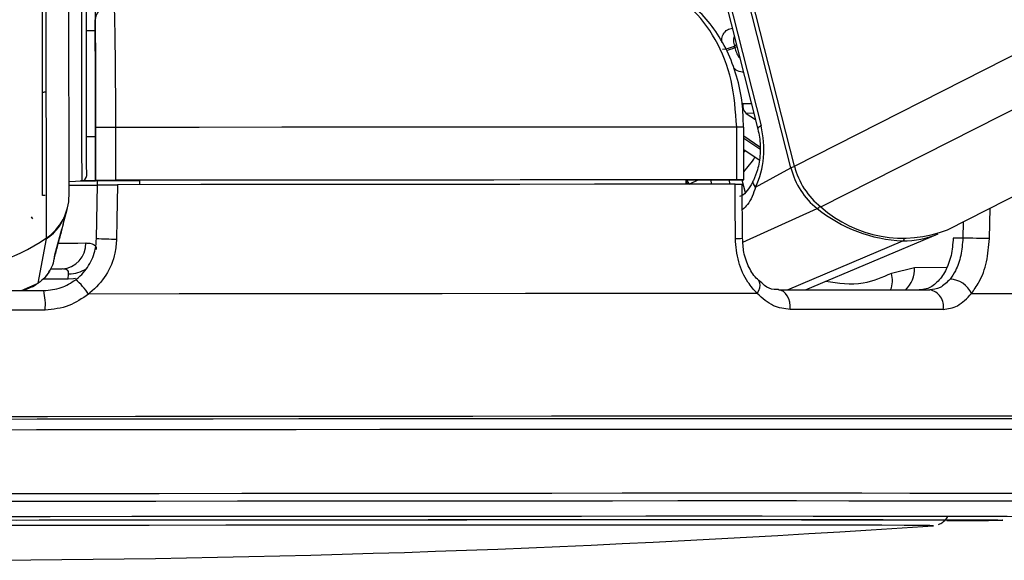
# Paper-space layout 'In-Ground Anchor' of a CAD drawing. Header units: millimetres. Extents: x 1591 to 17407, y 414 to 16227.
# Tile 61 of 67: x 14849 to 14961, y 5693 to 5755. Entities that reach past the tile are written whole.
import ezdxf

# ---------------------------------------------------------------- set-up
doc = ezdxf.new("R2010")
doc.units = ezdxf.units.MM

psp = doc.layouts.new('In-Ground Anchor')

# ---------------------------------------------------------------- linework, layer by layer
at = {"color": 8, "linetype": 'Continuous', "lineweight": 25, "ltscale": 2}
for p, q in [((14937.28, 5737.98), (15257.2, 5900.55)), ((14940.28, 5733.35), (15269.32, 5900.55)), ((14852.41, 5729.83), (14852.22, 5876.08)), ((14930.7, 5751.73), (14930.46, 5751.61)), ((14930.5, 5751.44), (14930.74, 5751.56)), ((14931.42, 5745.07), (14932.38, 5745.1)), ((14932.67, 5744), (14931.81, 5743.96)), ((14931.81, 5743.96), (14932.85, 5743.27)), ((14933.35, 5740.14), (14931.52, 5741.37)), ((14931.52, 5741.16), (14933.36, 5739.94)), ((14931.52, 5739.53), (14931.67, 5739.75)), ((14927.75, 5736.41), (14927.88, 5735.92)), ((14930, 5735.92), (14929.88, 5736.42)), ((14931.3, 5736.42), (14931.67, 5734.97)), ((14959.4, 5729.75), (14959.47, 5733.21)), ((14931.44, 5729.33), (14939.86, 5733.16)), ((14956.43, 5731.66), (14956.39, 5729.81)), ((14936.48, 5723.92), (14949.57, 5729.5)), ((14954.54, 5726.46), (14950.91, 5726.45)), ((14849.58, 5723.85), (14851.48, 5724.69)), ((14850.81, 5724.33), (14851.48, 5724.69)), ((14854.86, 5725.16), (14852.06, 5725.16)), ((14941.7, 5709.6), (14940.93, 5709.6)), ((14942.9, 5709.6), (14941.7, 5709.6)), ((14960.92, 5697.81), (14960.88, 5697.8)), ((14953.04, 5697.17), (14953.04, 5697.17))]:
    psp.add_line(p, q, dxfattribs=at)
at = {"color": 7, "linetype": 'Continuous', "lineweight": 25, "ltscale": 2}
for p, q in [((14954.65, 5730.76), (15288.79, 5900.55)), ((14854.98, 5734.65), (14854.77, 5891.24)), ((14851.98, 5734.66), (14851.79, 5874.4)), ((14936.88, 5737.77), (14928.67, 5770.1)), ((14937.28, 5737.98), (14929.07, 5770.31)), ((14927.87, 5762.89), (14933.13, 5742.19)), ((14928.23, 5763.25), (14933.49, 5742.55)), ((14857.95, 5756.9), (14857.95, 5753.34)), ((14857.95, 5753.34), (14856.95, 5753.34)), ((14857.95, 5753.34), (14857.95, 5753.34)), ((14857.96, 5747.45), (14857.98, 5736.35)), ((14857.98, 5736.36), (14857.97, 5742.36)), ((14860.24, 5742.37), (14860.25, 5736.37)), ((14930.74, 5736.42), (14930.73, 5742.42)), ((14931.53, 5736.42), (14931.52, 5742.42)), ((14856.97, 5741.34), (14857.97, 5741.34)), ((14857.98, 5736.33), (14857.97, 5741.34)), ((14857.97, 5741.34), (14857.98, 5736.32)), ((14931.52, 5739.85), (14933.27, 5738.68)), ((14932.87, 5735.61), (14936.88, 5737.77)), ((14854.98, 5736.23), (14856.41, 5736.31)), ((14857.98, 5736.36), (14857.98, 5736.35)), ((14857.98, 5736.35), (14862.98, 5736.35)), ((14857.98, 5736.33), (14857.98, 5736.32)), ((14858.19, 5736.33), (14857.98, 5736.33)), ((14858.09, 5729.76), (14858.19, 5735.86)), ((14858.19, 5735.85), (14858.19, 5736.35)), ((14862.98, 5736.36), (14862.98, 5736.35)), ((14862.98, 5736.36), (14862.98, 5735.87)), ((14862.98, 5736.35), (14862.98, 5735.87)), ((14924.95, 5736.41), (14924.94, 5735.92)), ((14924.95, 5736.4), (14930.94, 5736.42)), ((14931.38, 5729.79), (14931.36, 5735.92)), ((14854.32, 5731.38), (14854.76, 5733.06)), ((14854.32, 5731.38), (14854.13, 5730.7)), ((14853.37, 5727.9), (14854.16, 5730.81)), ((14938.54, 5723.92), (14953.6, 5730.29)), ((14851.48, 5724.69), (14852.4, 5729.72)), ((14956.39, 5729.81), (14955.29, 5729.81)), ((14853.24, 5727.23), (14853.34, 5727.61)), ((14853.32, 5727.72), (14853.38, 5727.89)), ((14853.4, 5727.96), (14853.42, 5728.01)), ((14852.96, 5726.31), (14854.18, 5726.31)), ((14854.86, 5725.16), (14854.93, 5725.75)), ((14950.91, 5726.45), (14948.28, 5725.81)), ((14849.81, 5723.85), (14850.82, 5724.31)), ((14850.84, 5724.26), (14851.22, 5724.55)), ((14953.02, 5697.16), (14953.04, 5697.17))]:
    psp.add_line(p, q, dxfattribs=at)
at = {"color": 8, "linetype": 'Continuous', "lineweight": 25, "ltscale": 2, "flags": 128}
for points in [[(14856.38, 5758.36), (14856.38, 5758.35), (14856.38, 5757.82), (14856.38, 5756.57), (14856.38, 5754.7), (14856.39, 5752.32), (14856.39, 5749.61)], [(14856.39, 5749.61), (14856.39, 5746.74), (14856.4, 5743.91), (14856.4, 5741.31), (14856.4, 5739.12), (14856.41, 5737.5), (14856.41, 5736.54), (14856.41, 5736.31)], [(14933.49, 5742.55), (14933.33, 5742.45), (14933.21, 5742.36), (14933.14, 5742.27), (14933.12, 5742.2), (14933.13, 5742.18)], [(14932.87, 5735.61), (14932.73, 5735.79), (14932.64, 5735.96), (14932.59, 5736.13), (14932.6, 5736.27), (14932.62, 5736.35)], [(14852.28, 5734.64), (14852.12, 5734.65), (14851.98, 5734.66)], [(14850.87, 5731.99), (14850.78, 5732.12), (14850.7, 5732.24)], [(14852.37, 5729.8), (14852.39, 5729.75), (14852.4, 5729.72)], [(14853.79, 5729.25), (14854.89, 5729.25), (14855.99, 5729.25), (14856.88, 5729.26)], [(14855.69, 5725.21), (14855.47, 5725.18), (14854.86, 5725.16)], [(14933.06, 5723.52), (14933.23, 5723.85), (14933.34, 5724.17), (14933.39, 5724.46), (14933.37, 5724.71), (14933.28, 5724.91), (14933.21, 5724.99)], [(14846.05, 5700.81), (14855.67, 5700.83), (14865.19, 5700.84), (14874.59, 5700.85), (14883.79, 5700.86), (14892.75, 5700.86), (14901.43, 5700.87), (14909.76, 5700.87), (14917.72, 5700.88), (14925.26, 5700.88), (14932.33, 5700.88)], [(14932.33, 5700.88), (14938.89, 5700.88), (14944.92, 5700.88), (14950.37, 5700.87), (14955.22, 5700.87), (14959.44, 5700.86), (14963.01, 5700.86), (14965.9, 5700.85), (14968.11, 5700.84), (14969.62, 5700.83), (14970.42, 5700.81), (14970.56, 5700.81)], [(14845.97, 5699.94), (14855.45, 5699.96), (14864.84, 5699.97), (14874.1, 5699.98), (14883.17, 5699.98), (14892.01, 5699.99), (14900.56, 5700), (14908.78, 5700), (14916.63, 5700), (14924.06, 5700.01), (14931.03, 5700.01)], [(14931.03, 5700.01), (14937.5, 5700.01), (14943.44, 5700), (14948.82, 5700), (14953.6, 5700), (14957.76, 5699.99), (14961.28, 5699.98), (14964.13, 5699.98), (14966.31, 5699.97), (14967.8, 5699.96), (14968.59, 5699.94), (14968.72, 5699.94)], [(14843.53, 5698.2), (14852.85, 5698.21), (14862.09, 5698.23), (14871.21, 5698.23), (14880.14, 5698.24), (14888.85, 5698.25), (14897.28, 5698.26), (14905.38, 5698.26), (14913.11, 5698.26), (14920.42, 5698.27), (14927.27, 5698.27)], [(14927.27, 5698.27), (14933.61, 5698.27), (14939.42, 5698.26), (14944.67, 5698.26), (14949.31, 5698.26), (14953.33, 5698.25), (14956.7, 5698.24), (14959.4, 5698.23), (14961.41, 5698.23), (14962.73, 5698.21), (14963.35, 5698.2), (14963.4, 5698.2)]]:
    psp.add_lwpolyline(points, dxfattribs=at)
at = {"color": 7, "linetype": 'Continuous', "lineweight": 25, "ltscale": 2, "flags": 128}
for points in [[(14856.96, 5749.48), (14856.96, 5752.05), (14856.95, 5754.3), (14856.95, 5756.07), (14856.95, 5757.25), (14856.95, 5757.75), (14856.95, 5757.77)], [(14856.95, 5753.34), (14856.95, 5753.66), (14856.95, 5753.94)], [(14857.95, 5753.34), (14857.95, 5753.23), (14857.95, 5752.89), (14857.95, 5752.35), (14857.96, 5751.62), (14857.96, 5750.73), (14857.96, 5749.71), (14857.96, 5748.61), (14857.96, 5747.45)], [(14856.98, 5736.9), (14856.98, 5737.13), (14856.97, 5738.03), (14856.97, 5739.57), (14856.97, 5741.64), (14856.97, 5744.09), (14856.96, 5746.77), (14856.96, 5749.48)], [(14930.73, 5742.42), (14922.87, 5742.42), (14914.67, 5742.42), (14906.16, 5742.41), (14897.37, 5742.4), (14888.35, 5742.4), (14879.13, 5742.39), (14869.74, 5742.38), (14860.24, 5742.37)], [(14856.97, 5740.74), (14856.97, 5740.87), (14856.97, 5741.34)], [(14858.19, 5736.3), (14857.68, 5736.3), (14856.27, 5736.3)], [(14930.74, 5736.42), (14922.88, 5736.42), (14914.67, 5736.42), (14906.16, 5736.41), (14897.38, 5736.4), (14888.36, 5736.4), (14879.14, 5736.39), (14869.75, 5736.38), (14860.25, 5736.37)], [(14860.46, 5735.87), (14860.4, 5731.87), (14860.36, 5729.69)], [(14930.57, 5735.92), (14922.74, 5735.92), (14914.58, 5735.92), (14906.12, 5735.91), (14897.38, 5735.9), (14888.41, 5735.9), (14879.24, 5735.89), (14869.91, 5735.88), (14860.46, 5735.87)], [(14924.95, 5736.41), (14917.95, 5736.41), (14910.69, 5736.41), (14903.18, 5736.4), (14895.47, 5736.4), (14887.56, 5736.39), (14879.49, 5736.38), (14871.29, 5736.37), (14862.98, 5736.36)], [(14930.58, 5729.75), (14930.57, 5733.75), (14930.57, 5735.92)], [(14930.94, 5736.42), (14931.21, 5736.42), (14931.4, 5736.42), (14931.5, 5736.42), (14931.52, 5736.42), (14931.45, 5736.42), (14931.29, 5736.42), (14931.05, 5736.42), (14930.74, 5736.42)], [(14959.4, 5729.75), (14959.11, 5729.76), (14958.76, 5729.76), (14958.36, 5729.77), (14957.94, 5729.78), (14957.52, 5729.79), (14957.1, 5729.8), (14956.72, 5729.81), (14956.39, 5729.81)], [(14827.89, 5723.82), (14830.91, 5723.83), (14833.94, 5723.83), (14836.96, 5723.84), (14839.99, 5723.84), (14843.02, 5723.84), (14846.05, 5723.85), (14849.08, 5723.85), (14852.1, 5723.85)], [(14933.06, 5723.52), (14924.69, 5723.52), (14915.92, 5723.52), (14906.78, 5723.51), (14897.31, 5723.5), (14887.57, 5723.5), (14877.61, 5723.49), (14867.46, 5723.48), (14857.17, 5723.46)], [(14936.8, 5721.71), (14936.8, 5722.13), (14936.74, 5722.54), (14936.63, 5722.92), (14936.47, 5723.26), (14936.27, 5723.54), (14936.04, 5723.75), (14935.78, 5723.88), (14935.51, 5723.92)], [(14935.51, 5723.92), (14937.8, 5723.92), (14940.05, 5723.92), (14942.26, 5723.92), (14944.42, 5723.92), (14946.54, 5723.92), (14948.61, 5723.92), (14950.64, 5723.92), (14952.63, 5723.92)], [(14957.36, 5723.52), (14963.53, 5723.52), (14969.11, 5723.52), (14974.07, 5723.51), (14978.38, 5723.5), (14982.02, 5723.5), (14984.98, 5723.49), (14987.24, 5723.48), (14988.79, 5723.46)], [(14852.26, 5721.64), (14849.2, 5721.64), (14846.13, 5721.63), (14843.07, 5721.63), (14840, 5721.63), (14836.93, 5721.62), (14833.86, 5721.62), (14830.79, 5721.61), (14827.73, 5721.61)], [(14954.15, 5721.71), (14952.14, 5721.71), (14950.08, 5721.71), (14947.98, 5721.71), (14945.83, 5721.71), (14943.64, 5721.71), (14941.4, 5721.71), (14939.12, 5721.71), (14936.8, 5721.71)], [(14941.08, 5709.31), (14933.7, 5709.31), (14925.85, 5709.31), (14917.57, 5709.31), (14908.91, 5709.3), (14899.91, 5709.3), (14890.6, 5709.29), (14881.05, 5709.28), (14871.29, 5709.27), (14861.37, 5709.26), (14851.35, 5709.25), (14841.27, 5709.23)], [(14941.2, 5709.31), (14933.81, 5709.31), (14925.96, 5709.31), (14917.67, 5709.31), (14909, 5709.3), (14899.98, 5709.3), (14890.67, 5709.29), (14881.1, 5709.28), (14871.33, 5709.27), (14861.4, 5709.26), (14851.37, 5709.25), (14841.28, 5709.23)], [(14940.93, 5709.6), (14934.36, 5709.6), (14926.56, 5709.6), (14918.34, 5709.6), (14909.73, 5709.59), (14900.79, 5709.58), (14891.55, 5709.58), (14882.06, 5709.57), (14872.36, 5709.56), (14862.51, 5709.55), (14852.55, 5709.54), (14842.52, 5709.52)], [(14982.14, 5709.21), (14982.67, 5709.22), (14982.93, 5709.23), (14982.49, 5709.25), (14981.33, 5709.26), (14979.47, 5709.27), (14976.92, 5709.28), (14973.69, 5709.29), (14969.78, 5709.3), (14965.24, 5709.3), (14960.06, 5709.31), (14954.29, 5709.31), (14947.95, 5709.31), (14941.08, 5709.31)], [(14982.14, 5709.21), (14982.85, 5709.22), (14983.11, 5709.23), (14982.67, 5709.25), (14981.51, 5709.26), (14979.65, 5709.27), (14977.09, 5709.28), (14973.85, 5709.29), (14969.95, 5709.3), (14965.39, 5709.3), (14960.22, 5709.31), (14954.44, 5709.31), (14948.09, 5709.31), (14941.2, 5709.31)], [(14982.44, 5709.49), (14982.75, 5709.5), (14983.62, 5709.51), (14983.8, 5709.52), (14983.27, 5709.54), (14982.05, 5709.55), (14980.13, 5709.56), (14977.54, 5709.57), (14974.27, 5709.58), (14970.35, 5709.58), (14965.79, 5709.59), (14960.62, 5709.6), (14954.86, 5709.6), (14948.55, 5709.6), (14942.9, 5709.6)], [(14841.27, 5708.05), (14851.27, 5708.07), (14861.21, 5708.08), (14871.05, 5708.09), (14880.74, 5708.1), (14890.22, 5708.11), (14899.46, 5708.12), (14908.39, 5708.12), (14916.99, 5708.13), (14925.2, 5708.13), (14932.99, 5708.13), (14940.31, 5708.13)], [(14940.31, 5708.13), (14947.14, 5708.13), (14953.43, 5708.13), (14959.16, 5708.13), (14964.29, 5708.12), (14968.8, 5708.12), (14972.68, 5708.11), (14975.89, 5708.1), (14978.42, 5708.09), (14980.27, 5708.08), (14981.41, 5708.07), (14981.85, 5708.05), (14981.86, 5708.05)], [(14842.34, 5697.81), (14851.59, 5697.82), (14860.77, 5697.83), (14869.83, 5697.84), (14878.71, 5697.85), (14887.36, 5697.85), (14895.74, 5697.86), (14903.79, 5697.86), (14911.47, 5697.87), (14918.72, 5697.87), (14925.52, 5697.87)], [(14849.05, 5697.81), (14858.02, 5697.82), (14866.87, 5697.83), (14875.57, 5697.84), (14884.04, 5697.84), (14892.24, 5697.85), (14900.12, 5697.85), (14907.62, 5697.86), (14914.71, 5697.86), (14921.35, 5697.86)], [(14921.35, 5697.86), (14927.47, 5697.86), (14933.07, 5697.86), (14938.08, 5697.85), (14942.49, 5697.85), (14946.27, 5697.84), (14949.4, 5697.84), (14951.85, 5697.83), (14953.61, 5697.82), (14954.67, 5697.81), (14955.03, 5697.8), (14955.03, 5697.8)], [(14925.52, 5697.87), (14931.81, 5697.87), (14937.57, 5697.87), (14942.75, 5697.86), (14947.33, 5697.86), (14951.28, 5697.85), (14954.57, 5697.85), (14957.2, 5697.84), (14959.14, 5697.83), (14960.37, 5697.82), (14960.91, 5697.81), (14960.92, 5697.81)], [(14953.04, 5697.17), (14953.04, 5697.17), (14952.64, 5697.18), (14951.53, 5697.19), (14949.72, 5697.2), (14947.21, 5697.21), (14944.03, 5697.22), (14940.19, 5697.22), (14935.71, 5697.23), (14930.63, 5697.23), (14924.98, 5697.23), (14918.79, 5697.23), (14912.1, 5697.23), (14904.95, 5697.23), (14897.4, 5697.22), (14889.48, 5697.22), (14881.25, 5697.21), (14872.76, 5697.21), (14864.06, 5697.2), (14855.21, 5697.19), (14846.27, 5697.18)]]:
    psp.add_lwpolyline(points, dxfattribs=at)
at = {"color": 7, "linetype": 'Continuous', "lineweight": 25, "ltscale": 4}
for centre, radius, start, end in [((14859.86, 5754.46), 1.91, 83.0201, 175.778), ((14928.94, 5754.74), 3.48, 273.0859, 295.9192), ((14915.36, 5747.67), 15.61, 13.9447, 14.6), ((14932.62, 5744.87), 1.21, 170.4091, 228.4441), ((14860.17, 5319.75), 422.62, 89.9905, 90.2983), ((14945.1, 5739.82), 8.47, 193.9799, 231.7826), ((14945.55, 5740.04), 8.52, 193.981, 231.7821), ((14856.38, 5736.9), 0.6, 273.077, 0.077), ((14854.7, 6125.77), 389.97, 270.0358, 270.512), ((14856.29, 5878.12), 141.81, 270.061, 270.6796), ((14860.2, 5305.04), 431.32, 89.9936, 90.2952), ((14849.14, 5734.66), 5.84, 304.0961, 359.8839), ((14949.57, 5743.71), 13.91, 228.1171, 291.4349), ((14849.11, 5734.55), 5.84, 304.1995, 345.226), ((14950.27, 5746.04), 16.55, 231.0482, 267.5749), ((14839.96, 5748.12), 22.13, 235.9099, 304.244), ((14949.64, 5739.78), 10.28, 269.5834, 292.6425), ((14854.03, 5729.16), 2.85, 273.1185, 1.9967), ((14860.43, 5772.56), 42.86, 266.8668, 269.9047), ((14851.35, 5719.73), 6.92, 32.6369, 50.6955), ((14954.82, 5722.36), 2.79, 24.709, 87.7383), ((14845.2, 5722.22), 7.09, 355.2808, 13.2936), ((14952.32, 5722.08), 1.87, 348.4908, 80.46), ((14953.65, 6158.12), 460.38, 270.1153, 270.9004), ((14837.76, 7386.8), 1693.56, 266.25158, 273.90248)]:
    psp.add_arc(centre, radius, start, end, dxfattribs=at)
at = {"color": 8, "linetype": 'Continuous', "lineweight": 25, "ltscale": 4}
for centre, radius, start, end in [((14928.97, 5754.75), 3.65, 279.2798, 294.7808), ((14930.99, 5646.09), 96.33, 89.6873, 90.157), ((14923.54, 5744.86), 10.96, 316.7193, 327.6383), ((14937.78, 5735.96), 2.02, 103.7814, 116.2792), ((14923.76, 5735.47), 1.49, 17.2724, 36.7601), ((14923.89, 5735.52), 1.49, 15.6679, 36.4846), ((14939.42, 5734.02), 0.964, 297.1877, 321.8015), ((14930.76, 5734.41), 4.66, 267.8256, 277.5742), ((14949.38, 5729.9), 0.446, 294.9051, 330.4568), ((14855.09, 5728.89), 3.13, 267.1186, 306.1955), ((14945.43, 5725.01), 2.97, 338.4735, 15.6351), ((14947.62, 5726.32), 3.29, 313.1312, 2.2192)]:
    psp.add_arc(centre, radius, start, end, dxfattribs=at)
at = {"color": 7, "linetype": 'Continuous', "lineweight": 25, "ltscale": 4}
psp.add_ellipse((14928.85, 5740.05), major_axis=(-0.17, 7.38), ratio=0.672041, start_param=4.051321, end_param=5.041986, dxfattribs=at)
at = {"color": 7, "linetype": 'Continuous', "lineweight": 25, "ltscale": 2}
for points, knots in [([(14860.09, 5756.35), (14860.11, 5755.33), (14860.17, 5753.29), (14860.22, 5748.56), (14860.24, 5744.72), (14860.24, 5742.65), (14860.24, 5742.37)], [0, 0, 0, 0, 0.3170759, 0.6344826, 0.9498929, 1, 1, 1, 1]), ([(14930.73, 5742.42), (14930.6, 5744.21), (14930.35, 5747.78), (14928.44, 5752.53), (14926.4, 5755.19), (14925.13, 5756.24), (14924.93, 5756.41)], [0, 0, 0, 0, 0.3136559, 0.6271382, 0.9416094, 1, 1, 1, 1]), ([(14931.49, 5742.42), (14931.47, 5743.33), (14931.42, 5745.29), (14930.78, 5748.22), (14929.71, 5751.09), (14928.2, 5753.6), (14926.78, 5755.33), (14925.79, 5756), (14925.54, 5756.17)], [0, 0, 0, 0, 0.16316, 0.354139, 0.546081, 0.739642, 0.93318, 1, 1, 1, 1]), ([(14857.97, 5742.36), (14857.97, 5742.61), (14857.97, 5744.42), (14857.96, 5747.78), (14857.96, 5751.92), (14857.95, 5753.71), (14857.95, 5754.6)], [0, 0, 0, 0, 0.050076, 0.365313, 0.682697, 1, 1, 1, 1]), ([(14852.26, 5746.36), (14852.26, 5746.36), (14852.2, 5746.36), (14852.09, 5746.35), (14852, 5746.35), (14851.96, 5746.35)], [0, 0, 0, 0, 0.061199, 0.578681, 1, 1, 1, 1]), ([(14933.13, 5742.19), (14933.19, 5741.88), (14933.39, 5740.98), (14933.44, 5739.36), (14933.17, 5737.64), (14932.79, 5736.74), (14932.62, 5736.35)], [0, 0, 0, 0, 0.1539903, 0.4595539, 0.7657105, 1, 1, 1, 1]), ([(14858.19, 5735.86), (14858.21, 5735.86), (14858.25, 5735.86), (14858.6, 5735.86), (14859.11, 5735.87), (14859.75, 5735.87), (14860.22, 5735.87), (14860.46, 5735.87)], [0, 0, 0, 0, 0.197584, 0.395119, 0.592691, 0.790307, 1, 1, 1, 1]), ([(14930.57, 5735.92), (14930.73, 5735.92), (14931.06, 5735.92), (14931.32, 5735.92), (14931.33, 5735.92), (14931.34, 5735.92)], [0, 0, 0, 0, 0.365441, 0.730864, 1, 1, 1, 1]), ([(14932.62, 5736.36), (14932.59, 5736.29), (14932.36, 5735.81), (14931.9, 5735.14), (14931.45, 5734.63), (14931.11, 5734.55), (14931.03, 5734.54)], [0, 0, 0, 0, 0.068722, 0.457962, 0.874444, 1, 1, 1, 1]), ([(14854.13, 5730.7), (14854, 5730.21), (14853.73, 5729.22), (14853.46, 5728.22), (14853.32, 5727.72)], [0, 0, 0, 0, 0.4932574, 1, 1, 1, 1]), ([(14855.73, 5725.09), (14855.77, 5725.12), (14856.35, 5725.56), (14857.28, 5726.64), (14857.98, 5728.29), (14858.06, 5729.36), (14858.09, 5729.76)], [0, 0, 0, 0, 0.029554, 0.405563, 0.779044, 1, 1, 1, 1]), ([(14856.88, 5729.26), (14857.04, 5729.25), (14857.66, 5729.23), (14858.04, 5728.96), (14858.06, 5728.58), (14858.07, 5728.5)], [0, 0, 0, 0, 0.213151, 0.833719, 1, 1, 1, 1]), ([(14860.36, 5729.69), (14860.32, 5729.16), (14860.21, 5727.73), (14859.27, 5725.53), (14858, 5724.1), (14857.23, 5723.51), (14857.17, 5723.46)], [0, 0, 0, 0, 0.220499, 0.593652, 0.970349, 1, 1, 1, 1]), ([(14933.06, 5723.52), (14932.69, 5723.93), (14931.8, 5724.93), (14930.81, 5727.08), (14930.66, 5728.86), (14930.58, 5729.75)], [0, 0, 0, 0, 0.260353, 0.6306897, 1, 1, 1, 1]), ([(14933.22, 5725), (14933.17, 5725.04), (14932.76, 5725.41), (14932.09, 5726.43), (14931.48, 5728.07), (14931.42, 5729.26), (14931.4, 5729.79)], [0, 0, 0, 0, 0.047762, 0.383892, 0.720776, 1, 1, 1, 1]), ([(14955.29, 5729.81), (14955.24, 5729.14), (14955.13, 5727.8), (14954.45, 5726.03), (14953.48, 5724.7), (14952.41, 5724.01), (14951.7, 5723.94), (14951.43, 5723.92)], [0, 0, 0, 0, 0.215286, 0.430553, 0.64649, 0.863795, 1, 1, 1, 1]), ([(14956.39, 5729.81), (14956.34, 5729.15), (14956.23, 5727.81), (14955.66, 5726.2), (14955.14, 5725.45), (14954.93, 5725.15)], [0, 0, 0, 0, 0.3700283, 0.7403245, 1, 1, 1, 1]), ([(14957.36, 5723.52), (14957.65, 5723.93), (14958.38, 5724.93), (14959.18, 5727.08), (14959.32, 5728.86), (14959.4, 5729.75)], [0, 0, 0, 0, 0.260353, 0.6306897, 1, 1, 1, 1]), ([(14851.85, 5725.01), (14851.93, 5725.07), (14852.27, 5725.31), (14852.6, 5725.73), (14852.75, 5726.11), (14852.79, 5726.2)], [0, 0, 0, 0, 0.203762, 0.810422, 1, 1, 1, 1]), ([(14854.93, 5725.75), (14854.93, 5725.81), (14854.95, 5726.04), (14854.79, 5726.21), (14854.48, 5726.3), (14854.29, 5726.3), (14854.18, 5726.31)], [0, 0, 0, 0, 0.167611, 0.639691, 0.784675, 1, 1, 1, 1]), ([(14852.1, 5723.85), (14852.78, 5723.92), (14854.09, 5724.03), (14855.2, 5724.74), (14855.73, 5725.09)], [0, 0, 0, 0, 0.51954, 1, 1, 1, 1]), ([(14935.48, 5723.99), (14935.31, 5723.98), (14934.77, 5723.94), (14934.03, 5724.26), (14933.45, 5724.82), (14933.22, 5725.04)], [0, 0, 0, 0, 0.227967, 0.702691, 1, 1, 1, 1]), ([(14954.93, 5725.15), (14954.57, 5724.78), (14953.86, 5724.08), (14953.03, 5723.97), (14952.63, 5723.92)], [0, 0, 0, 0, 0.519416, 1, 1, 1, 1]), ([(14857.17, 5723.46), (14856.46, 5722.96), (14854.99, 5721.91), (14853.19, 5721.73), (14852.26, 5721.64)], [0, 0, 0, 0, 0.48533, 1, 1, 1, 1]), ([(14936.8, 5721.71), (14936.15, 5721.79), (14934.79, 5721.95), (14933.65, 5722.98), (14933.06, 5723.52)], [0, 0, 0, 0, 0.475855, 1, 1, 1, 1]), ([(14954.15, 5721.71), (14954.71, 5721.79), (14955.88, 5721.95), (14956.85, 5722.98), (14957.36, 5723.52)], [0, 0, 0, 0, 0.475855, 1, 1, 1, 1]), ([(14953.64, 5697.31), (14953.69, 5697.33), (14953.89, 5697.4), (14954.26, 5697.67), (14954.56, 5697.97), (14954.64, 5698.18), (14954.65, 5698.2)], [0, 0, 0, 0, 0.1314762, 0.5248345, 0.962172, 1, 1, 1, 1])]:
    psp.add_open_spline(points, degree=3, knots=knots, dxfattribs=at)
at = {"color": 8, "linetype": 'Continuous', "lineweight": 25, "ltscale": 2}
for points, knots in [([(14929.04, 5752.04), (14929.04, 5752.18), (14929.02, 5752.58), (14929.23, 5753.08), (14929.64, 5753.5), (14930.06, 5753.58), (14930.27, 5753.62)], [0, 0, 0, 0, 0.151927, 0.430282, 0.712463, 1, 1, 1, 1]), ([(14930.45, 5752.73), (14930.42, 5752.64), (14930.34, 5752.41), (14930.37, 5752), (14930.44, 5751.71), (14930.46, 5751.61)], [0, 0, 0, 0, 0.31895, 0.760051, 1, 1, 1, 1]), ([(14930.5, 5751.44), (14930.56, 5751.25), (14930.68, 5750.87), (14930.89, 5750.44), (14931.05, 5750.27), (14931.08, 5750.23)], [0, 0, 0, 0, 0.435283, 0.871817, 1, 1, 1, 1]), ([(14931.54, 5748.63), (14931.42, 5748.64), (14931.07, 5748.68), (14930.65, 5748.85), (14930.4, 5749.1), (14930.35, 5749.15)], [0, 0, 0, 0, 0.2931806, 0.8563345, 1, 1, 1, 1]), ([(14926.41, 5736.41), (14926.3, 5736.36), (14926, 5736.24), (14925.62, 5736.05), (14925.4, 5735.94), (14925.33, 5735.9)], [0, 0, 0, 0, 0.276611, 0.745107, 1, 1, 1, 1]), ([(14932.87, 5735.61), (14932.62, 5734.86), (14932.25, 5733.79), (14931.57, 5733.23), (14931.37, 5733.06)], [0, 0, 0, 0, 0.696809, 1, 1, 1, 1]), ([(14853.32, 5727.72), (14853.3, 5727.54), (14853.28, 5727.34), (14853.32, 5727.59), (14853.33, 5727.61)], [0, 0, 0, 0, 0.891452, 1, 1, 1, 1]), ([(14853.24, 5727.23), (14853.23, 5727.23), (14853.18, 5726.9), (14852.88, 5726.24), (14852.31, 5725.36), (14851.75, 5724.9), (14851.48, 5724.69)], [0, 0, 0, 0, 0.0076471, 0.319822, 0.6712593, 1, 1, 1, 1]), ([(14948.28, 5725.81), (14947.22, 5725.35), (14944.78, 5724.29), (14942.25, 5724.67), (14940.82, 5724.88)], [0, 0, 0, 0, 0.436477, 1, 1, 1, 1])]:
    psp.add_open_spline(points, degree=3, knots=knots, dxfattribs=at)

doc.saveas('drawing.dxf')
